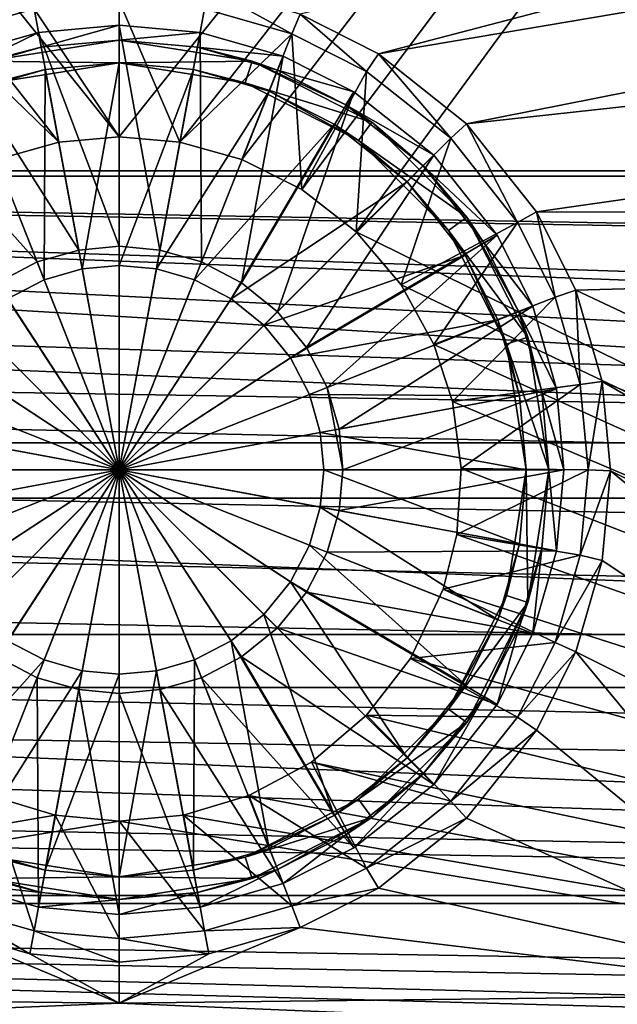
# Model space of a CAD drawing. Header units: metres. Extents: x -1004 to 0, y -808 to 0.
# Tile 30 of 160: x -515 to -436, y -741 to -610. Entities that reach past the tile are written whole.
import ezdxf

# ---------------------------------------------------------------- set-up
doc = ezdxf.new("R2010")
doc.units = ezdxf.units.M

msp = doc.modelspace()

# ---------------------------------------------------------------- linework, layer by layer
at = {"layer": 'None012310'}
for points in [[(-427.364502, -564.474976, 2169.999756), (-449.994415, -575.838135, 2169.999756), (-183.245575, -631.100647, 2169.999756)], [(-449.289581, -577.210388, 2167.143799), (-426.47702, -565.73114, 2167.143799), (-183.245575, -630.385498, 2167.143799)], [(-449.994415, -575.838135, 2169.999756), (-476.388245, -583.39563, 2169.999756), (-183.245575, -631.100647, 2169.999756)], [(-183.245575, -630.385498, 2167.143799), (-475.951294, -584.876221, 2167.143799), (-449.289581, -577.210388, 2167.143799)], [(-502.018646, -585.732666, 2169.999756), (-527.649048, -583.39563, 2169.999756), (-820.791748, -631.100647, 2169.999756)], [(-476.388245, -583.39563, 2169.999756), (-502.018646, -585.732666, 2169.999756), (-183.245575, -631.100647, 2169.999756)], [(-528.085999, -584.876221, 2167.143799), (-502.018646, -587.267883, 2167.143799), (-820.791748, -630.385498, 2167.143799)], [(-502.018646, -587.267883, 2167.143799), (-475.951294, -584.876221, 2167.143799), (-183.245575, -630.385498, 2167.143799)], [(-183.245575, -631.100647, 2169.999756), (-502.018646, -585.732666, 2169.999756), (-820.791748, -631.100647, 2169.999756)], [(-820.791748, -630.385498, 2167.143799), (-502.018646, -587.267883, 2167.143799), (-183.245575, -630.385498, 2167.143799)], [(-104.087563, -673.795837, 2141.555176), (-861.502258, -642.578125, 2160.918701), (-820.791748, -630.385498, 2167.143799)], [(-183.245575, -630.385498, 2167.143799), (-142.53511, -642.578247, 2160.918701), (-820.791748, -630.385498, 2167.143799)], [(-142.53511, -642.578247, 2160.918701), (-122.623138, -656.609924, 2152.863525), (-820.791748, -630.385498, 2167.143799)], [(-820.791748, -630.385498, 2167.143799), (-122.623138, -656.609924, 2152.863525), (-104.087563, -673.795837, 2141.555176)], [(-860.662842, -642.614746, 2164.17627), (-111.603981, -666.4646, 2150.060791), (-820.791748, -631.100647, 2169.999756)], [(-111.603981, -666.4646, 2150.060791), (-126.548965, -653.800537, 2157.918701), (-820.791748, -631.100647, 2169.999756)], [(-820.791748, -631.100647, 2169.999756), (-126.548965, -653.800537, 2157.918701), (-143.374496, -642.614746, 2164.17627)], [(-820.791748, -631.100647, 2169.999756), (-143.374496, -642.614746, 2164.17627), (-183.245575, -631.100647, 2169.999756)], [(-881.414185, -656.609863, 2152.863525), (-861.502258, -642.578125, 2160.918701), (-104.087563, -673.795837, 2141.555176)], [(-111.603981, -666.4646, 2150.060791), (-860.662842, -642.614746, 2164.17627), (-877.488342, -653.800537, 2157.918701)], [(-892.43335, -666.4646, 2150.060791), (-111.603981, -666.4646, 2150.060791), (-877.488342, -653.800537, 2157.918701)], [(-899.94989, -673.796082, 2141.555176), (-881.414185, -656.609863, 2152.863525), (-104.087563, -673.795837, 2141.555176)], [(-82.027756, -698.932068, 2125.520752), (-892.43335, -666.4646, 2150.060791), (-908.266174, -682.554504, 2138.760986)], [(-82.027756, -698.932068, 2125.520752), (-95.771164, -682.554504, 2138.760986), (-892.43335, -666.4646, 2150.060791)], [(-95.771164, -682.554504, 2138.760986), (-111.603981, -666.4646, 2150.060791), (-892.43335, -666.4646, 2150.060791)], [(-915.988464, -691.90033, 2127.664551), (-899.94989, -673.796082, 2141.555176), (-88.047546, -691.902039, 2127.663086)], [(-899.94989, -673.796082, 2141.555176), (-104.087563, -673.795837, 2141.555176), (-88.047546, -691.902039, 2127.663086)], [(-922.009583, -698.932068, 2125.520752), (-82.027756, -698.932068, 2125.520752), (-908.266174, -682.554504, 2138.760986)], [(-929.518494, -710.105225, 2111.226563), (-915.988464, -691.90033, 2127.664551), (-64.492477, -726.51062, 2093.737549)], [(-64.492477, -726.51062, 2093.737549), (-915.988464, -691.90033, 2127.664551), (-74.518837, -710.105225, 2111.226563)], [(-915.988464, -691.90033, 2127.664551), (-88.047546, -691.902039, 2127.663086), (-74.518837, -710.105225, 2111.226563)], [(-62.764423, -727.559082, 2097.011719), (-922.009583, -698.932068, 2125.520752), (-932.552673, -713.465515, 2112.023438)], [(-62.764423, -727.559082, 2097.011719), (-71.484612, -713.465515, 2112.023438), (-922.009583, -698.932068, 2125.520752)], [(-71.484612, -713.465515, 2112.023438), (-82.027756, -698.932068, 2125.520752), (-922.009583, -698.932068, 2125.520752)], [(-939.5448, -726.510559, 2093.737793), (-929.518494, -710.105225, 2111.226563), (-64.492477, -726.51062, 2093.737549)], [(-941.272888, -727.559082, 2097.011719), (-62.764423, -727.559082, 2097.011719), (-932.552673, -713.465515, 2112.023438)], [(-946.362122, -741.070984, 2075.415039), (-939.5448, -726.510559, 2093.737793), (-54.187531, -749.625977, 2063.023682)], [(-54.187531, -749.625977, 2063.023682), (-939.5448, -726.510559, 2093.737793), (-57.675217, -741.070984, 2075.415039)], [(-939.5448, -726.510559, 2093.737793), (-64.492477, -726.51062, 2093.737549), (-57.675217, -741.070984, 2075.415039)], [(-941.272888, -727.559082, 2097.011719), (-949.259888, -744.18219, 2076.154297), (-51.716675, -751.684326, 2065.279785)], [(-51.716675, -751.684326, 2065.279785), (-54.777439, -744.18219, 2076.154297), (-941.272888, -727.559082, 2097.011719)], [(-54.777439, -744.18219, 2076.154297), (-62.764423, -727.559082, 2097.011719), (-941.272888, -727.559082, 2097.011719)]]:
    msp.add_3dface(points, dxfattribs=at)
at = {"layer": 'None012322'}
for points in [[(-502.018829, -611.040344, 111.452499), (-512.755005, -612.025391, 111.452499), (-502.018829, -640.388123, 115.948647)], [(-512.391052, -613.991943, 108.797249), (-512.755005, -612.025391, 108.38913), (-502.018829, -611.040344, 108.38913)], [(-502.018829, -611.040344, 108.38913), (-512.755005, -612.025391, 108.38913), (-502.018829, -611.040344, 111.452499)], [(-502.018829, -611.040344, 111.452499), (-512.755005, -612.025391, 108.38913), (-512.755005, -612.025391, 111.452499)], [(-502.018829, -613.040283, 108.797249), (-512.391052, -613.991943, 108.797249), (-502.018829, -611.040344, 108.38913)], [(-491.282684, -612.025391, 111.452499), (-502.018829, -611.040344, 111.452499), (-496.62326, -640.883179, 115.948647)], [(-496.62326, -640.883179, 115.948647), (-502.018829, -611.040344, 111.452499), (-502.018829, -640.388123, 115.948647)], [(-502.018829, -613.040283, 108.797249), (-502.018829, -611.040344, 108.38913), (-491.282684, -612.025391, 108.38913)], [(-491.282684, -612.025391, 108.38913), (-502.018829, -611.040344, 108.38913), (-491.282684, -612.025391, 111.452499)], [(-491.282684, -612.025391, 111.452499), (-502.018829, -611.040344, 108.38913), (-502.018829, -611.040344, 111.452499)], [(-512.755005, -612.025391, 111.452499), (-523.735901, -615.182617, 111.452499), (-507.414429, -640.883179, 115.948647)], [(-522.999756, -617.042175, 108.797249), (-523.735901, -615.182617, 108.389137), (-512.755005, -612.025391, 108.38913)], [(-512.755005, -612.025391, 108.38913), (-523.735901, -615.182617, 111.452499), (-512.755005, -612.025391, 111.452499)], [(-512.755005, -612.025391, 108.38913), (-523.735901, -615.182617, 108.389137), (-523.735901, -615.182617, 111.452499)], [(-512.391052, -613.991943, 108.797249), (-522.999756, -617.042175, 108.797249), (-512.755005, -612.025391, 108.38913)], [(-502.018829, -640.388123, 115.948647), (-512.755005, -612.025391, 111.452499), (-507.414429, -640.883179, 115.948647)], [(-491.646606, -613.991943, 108.797249), (-502.018829, -613.040283, 108.797249), (-491.282684, -612.025391, 108.38913)], [(-491.104034, -642.470093, 115.948647), (-491.282684, -612.025391, 111.452499), (-496.62326, -640.883179, 115.948647)], [(-491.646606, -613.991943, 108.797249), (-491.282684, -612.025391, 108.38913), (-480.301758, -615.182617, 108.389137)], [(-480.301758, -615.182617, 111.452499), (-491.282684, -612.025391, 111.452499), (-491.104034, -642.470093, 115.948647)], [(-480.301758, -615.182617, 108.389137), (-491.282684, -612.025391, 108.38913), (-480.301758, -615.182617, 111.452499)], [(-480.301758, -615.182617, 111.452499), (-491.282684, -612.025391, 108.38913), (-491.282684, -612.025391, 111.452499)], [(-502.018829, -613.040283, 101.509148), (-519.632813, -615.830078, 101.509148), (-512.391052, -613.991943, 108.797249)], [(-502.018829, -613.040283, 101.509148), (-502.018829, -616.040283, 101.509148), (-519.632813, -615.830078, 101.509148)], [(-502.018829, -613.040283, 101.509148), (-512.391052, -613.991943, 108.797249), (-502.018829, -613.040283, 108.797249)], [(-484.404877, -615.830078, 101.509148), (-502.018829, -613.040283, 101.509148), (-491.646606, -613.991943, 108.797249)], [(-491.646606, -613.991943, 108.797249), (-502.018829, -613.040283, 101.509148), (-502.018829, -613.040283, 108.797249)], [(-502.018829, -613.040283, 101.509148), (-484.404877, -615.830078, 101.509148), (-502.018829, -616.040283, 101.509148)], [(-519.632813, -615.830078, 101.509148), (-522.999756, -617.042175, 108.797249), (-512.391052, -613.991943, 108.797249)], [(-481.037903, -617.042175, 108.797249), (-491.646606, -613.991943, 108.797249), (-480.301758, -615.182617, 108.389137)], [(-481.037903, -617.042175, 108.797249), (-484.404877, -615.830078, 101.509148), (-491.646606, -613.991943, 108.797249)], [(-523.735901, -615.182617, 111.452499), (-533.147095, -619.920166, 111.452499), (-512.933655, -642.470093, 115.948647)], [(-507.414429, -640.883179, 115.948647), (-523.735901, -615.182617, 111.452499), (-512.933655, -642.470093, 115.948647)], [(-502.018829, -616.040283, 101.509148), (-518.70575, -618.683228, 101.509148), (-519.632813, -615.830078, 101.509148)], [(-502.018829, -616.040283, 101.509148), (-511.845154, -616.941833, 109.382034), (-518.70575, -618.683228, 101.509148)], [(-511.845154, -616.941833, 109.382034), (-502.018829, -616.040283, 109.382034), (-506.953461, -643.374268, 113.182106)], [(-502.018829, -616.040283, 101.509148), (-502.018829, -616.040283, 109.382034), (-511.845154, -616.941833, 109.382034)], [(-502.018829, -616.040283, 109.382034), (-502.018829, -642.921509, 113.182106), (-506.953461, -643.374268, 113.182106)], [(-484.404877, -615.830078, 101.509148), (-485.331909, -618.683228, 101.509148), (-502.018829, -616.040283, 101.509148)], [(-502.018829, -616.040283, 109.382034), (-492.192505, -616.941833, 109.382034), (-502.018829, -642.921509, 113.182106)], [(-485.331909, -618.683228, 101.509148), (-492.192505, -616.941833, 109.382034), (-502.018829, -616.040283, 101.509148)], [(-492.192505, -616.941833, 109.382034), (-502.018829, -616.040283, 109.382034), (-502.018829, -616.040283, 101.509148)], [(-485.792908, -645.221558, 115.948647), (-480.301758, -615.182617, 111.452499), (-491.104034, -642.470093, 115.948647)], [(-470.890594, -619.920166, 111.452499), (-480.301758, -615.182617, 111.452499), (-485.792908, -645.221558, 115.948647)], [(-484.404877, -615.830078, 101.509148), (-468.515076, -623.926331, 101.509148), (-485.331909, -618.683228, 101.509148)], [(-468.515076, -623.926331, 101.509148), (-484.404877, -615.830078, 101.509148), (-471.944855, -621.61969, 108.797249)], [(-484.404877, -615.830078, 101.509148), (-481.037903, -617.042175, 108.797249), (-471.944855, -621.61969, 108.797249)], [(-481.037903, -617.042175, 108.797249), (-480.301758, -615.182617, 108.389137), (-470.890594, -619.920166, 108.389137)], [(-470.890594, -619.920166, 108.389137), (-480.301758, -615.182617, 108.389137), (-470.890594, -619.920166, 111.452499)], [(-470.890594, -619.920166, 111.452499), (-480.301758, -615.182617, 108.389137), (-480.301758, -615.182617, 111.452499)], [(-521.895508, -619.831543, 109.382034), (-511.845154, -616.941833, 109.382034), (-512.001099, -644.825562, 113.182106)], [(-511.845154, -616.941833, 109.382034), (-521.895508, -619.831543, 109.382034), (-518.70575, -618.683228, 101.509148)], [(-511.845154, -616.941833, 109.382034), (-506.953461, -643.374268, 113.182106), (-512.001099, -644.825562, 113.182106)], [(-492.192505, -616.941833, 109.382034), (-497.084229, -643.374268, 113.182106), (-502.018829, -642.921509, 113.182106)], [(-492.192505, -616.941833, 109.382034), (-482.142151, -619.831543, 109.382034), (-497.084229, -643.374268, 113.182106)], [(-482.142151, -619.831543, 109.382034), (-492.192505, -616.941833, 109.382034), (-485.331909, -618.683228, 101.509148)], [(-471.944855, -621.61969, 108.797249), (-481.037903, -617.042175, 108.797249), (-470.890594, -619.920166, 108.389137)], [(-470.278442, -626.353333, 101.509148), (-482.142151, -619.831543, 109.382034), (-485.331909, -618.683228, 101.509148)], [(-468.515076, -623.926331, 101.509148), (-470.278442, -626.353333, 101.509148), (-485.331909, -618.683228, 101.509148)], [(-512.933655, -642.470093, 115.948647), (-533.147095, -619.920166, 111.452499), (-518.244751, -645.221558, 115.948647)], [(-521.895508, -619.831543, 109.382034), (-512.001099, -644.825562, 113.182106), (-516.858521, -647.34198, 113.182106)], [(-482.142151, -619.831543, 109.382034), (-492.03656, -644.825562, 113.182106), (-497.084229, -643.374268, 113.182106)], [(-482.142151, -619.831543, 109.382034), (-473.526306, -624.169006, 109.382034), (-492.03656, -644.825562, 113.182106)], [(-481.051636, -649.073059, 115.948647), (-470.890594, -619.920166, 111.452499), (-485.792908, -645.221558, 115.948647)], [(-470.278442, -626.353333, 101.509148), (-473.526306, -624.169006, 109.382034), (-482.142151, -619.831543, 109.382034)], [(-460.299591, -628.320984, 111.452499), (-470.890594, -619.920166, 111.452499), (-481.051636, -649.073059, 115.948647)], [(-471.944855, -621.61969, 108.797249), (-470.890594, -619.920166, 108.389137), (-460.299591, -628.320984, 108.389137)], [(-460.299591, -628.320984, 108.389137), (-470.890594, -619.920166, 108.389137), (-460.299591, -628.320984, 111.452499)], [(-460.299591, -628.320984, 111.452499), (-470.890594, -619.920166, 108.389137), (-470.890594, -619.920166, 111.452499)], [(-461.713745, -629.735168, 108.797249), (-471.944855, -621.61969, 108.797249), (-460.299591, -628.320984, 108.389137)], [(-468.515076, -623.926331, 101.509148), (-471.944855, -621.61969, 108.797249), (-461.713745, -629.735168, 108.797249)], [(-473.526306, -624.169006, 109.382034), (-487.179199, -647.34198, 113.182106), (-492.03656, -644.825562, 113.182106)], [(-473.526306, -624.169006, 109.382034), (-463.835083, -631.856506, 109.382034), (-487.179199, -647.34198, 113.182106)], [(-463.835083, -631.856506, 109.382034), (-473.526306, -624.169006, 109.382034), (-470.278442, -626.353333, 101.509148)], [(-468.515076, -623.926331, 101.509148), (-455.904877, -636.536499, 101.509148), (-470.278442, -626.353333, 101.509148)], [(-455.904877, -636.536499, 101.509148), (-468.515076, -623.926331, 101.509148), (-461.713745, -629.735168, 108.797249)], [(-458.331909, -638.299866, 101.509148), (-463.835083, -631.856506, 109.382034), (-470.278442, -626.353333, 101.509148)], [(-455.904877, -636.536499, 101.509148), (-458.331909, -638.299866, 101.509148), (-470.278442, -626.353333, 101.509148)], [(-477.200134, -653.814331, 115.948647), (-460.299591, -628.320984, 111.452499), (-481.051636, -649.073059, 115.948647)], [(-451.898743, -638.912048, 111.452499), (-460.299591, -628.320984, 111.452499), (-477.200134, -653.814331, 115.948647)], [(-461.713745, -629.735168, 108.797249), (-460.299591, -628.320984, 108.389137), (-451.898743, -638.912048, 108.389137)], [(-451.898743, -638.912048, 111.452499), (-451.898743, -638.912048, 108.389137), (-460.299591, -628.320984, 108.389137)], [(-451.898743, -638.912048, 111.452499), (-460.299591, -628.320984, 108.389137), (-460.299591, -628.320984, 111.452499)], [(-453.598236, -639.966309, 108.797249), (-461.713745, -629.735168, 108.797249), (-451.898743, -638.912048, 108.389137)], [(-455.904877, -636.536499, 101.509148), (-461.713745, -629.735168, 108.797249), (-453.598236, -639.966309, 108.797249)], [(-463.835083, -631.856506, 109.382034), (-482.842987, -650.864441, 113.182106), (-487.179199, -647.34198, 113.182106)], [(-463.835083, -631.856506, 109.382034), (-456.147552, -641.547729, 109.382034), (-482.842987, -650.864441, 113.182106)], [(-456.147552, -641.547729, 109.382034), (-463.835083, -631.856506, 109.382034), (-458.331909, -638.299866, 101.509148)], [(-455.904877, -636.536499, 101.509148), (-447.808624, -652.426331, 101.509148), (-458.331909, -638.299866, 101.509148)], [(-447.808624, -652.426331, 101.509148), (-455.904877, -636.536499, 101.509148), (-449.020721, -649.059326, 108.797256)], [(-449.020721, -649.059326, 108.797256), (-455.904877, -636.536499, 101.509148), (-453.598236, -639.966309, 108.797249)], [(-450.661774, -653.353333, 101.509148), (-456.147552, -641.547729, 109.382034), (-458.331909, -638.299866, 101.509148)], [(-447.808624, -652.426331, 101.509148), (-450.661774, -653.353333, 101.509148), (-458.331909, -638.299866, 101.509148)], [(-474.448639, -659.125488, 115.948647), (-451.898743, -638.912048, 111.452499), (-477.200134, -653.814331, 115.948647)], [(-474.448639, -659.125488, 115.948647), (-447.161194, -648.323181, 111.452507), (-451.898743, -638.912048, 111.452499)], [(-453.598236, -639.966309, 108.797249), (-451.898743, -638.912048, 108.389137), (-447.161194, -648.323181, 108.389137)], [(-449.020721, -649.059326, 108.797256), (-453.598236, -639.966309, 108.797249), (-447.161194, -648.323181, 108.389137)], [(-447.161194, -648.323181, 111.452507), (-447.161194, -648.323181, 108.389137), (-451.898743, -638.912048, 111.452499)], [(-447.161194, -648.323181, 108.389137), (-451.898743, -638.912048, 108.389137), (-451.898743, -638.912048, 111.452499)], [(-507.414429, -640.883179, 115.948647), (-512.933655, -642.470093, 115.948647), (-502.018829, -670.040283, 117.452507)], [(-502.018829, -640.388123, 115.948647), (-507.414429, -640.883179, 115.948647), (-502.018829, -670.040283, 117.452507)], [(-496.62326, -640.883179, 115.948647), (-502.018829, -640.388123, 115.948647), (-502.018829, -670.040283, 117.452507)], [(-491.104034, -642.470093, 115.948647), (-496.62326, -640.883179, 115.948647), (-502.018829, -670.040283, 117.452507)], [(-512.933655, -642.470093, 115.948647), (-518.244751, -645.221558, 115.948647), (-502.018829, -670.040283, 117.452507)], [(-485.792908, -645.221558, 115.948647), (-491.104034, -642.470093, 115.948647), (-502.018829, -670.040283, 117.452507)], [(-456.147552, -641.547729, 109.382034), (-479.320557, -655.200623, 113.182106), (-482.842987, -650.864441, 113.182106)], [(-456.147552, -641.547729, 109.382034), (-451.810089, -650.163574, 109.382034), (-479.320557, -655.200623, 113.182106)], [(-451.810089, -650.163574, 109.382034), (-456.147552, -641.547729, 109.382034), (-450.661774, -653.353333, 101.509148)], [(-512.001099, -644.825562, 113.182106), (-506.953461, -643.374268, 113.182106), (-502.018829, -670.040283, 114.452507)], [(-506.953461, -643.374268, 113.182106), (-502.018829, -642.921509, 113.182106), (-502.018829, -670.040283, 114.452507)], [(-502.018829, -642.921509, 113.182106), (-497.084229, -643.374268, 113.182106), (-502.018829, -670.040283, 114.452507)], [(-497.084229, -643.374268, 113.182106), (-492.03656, -644.825562, 113.182106), (-502.018829, -670.040283, 114.452507)], [(-516.858521, -647.34198, 113.182106), (-512.001099, -644.825562, 113.182106), (-502.018829, -670.040283, 114.452507)], [(-492.03656, -644.825562, 113.182106), (-487.179199, -647.34198, 113.182106), (-502.018829, -670.040283, 114.452507)], [(-518.244751, -645.221558, 115.948647), (-522.986084, -649.073059, 115.948647), (-502.018829, -670.040283, 117.452507)], [(-481.051636, -649.073059, 115.948647), (-485.792908, -645.221558, 115.948647), (-502.018829, -670.040283, 117.452507)], [(-521.194702, -650.864441, 113.182106), (-516.858521, -647.34198, 113.182106), (-502.018829, -670.040283, 114.452507)], [(-487.179199, -647.34198, 113.182106), (-482.842987, -650.864441, 113.182106), (-502.018829, -670.040283, 114.452507)], [(-522.986084, -649.073059, 115.948647), (-526.837524, -653.814331, 115.948647), (-502.018829, -670.040283, 117.452507)], [(-477.200134, -653.814331, 115.948647), (-481.051636, -649.073059, 115.948647), (-502.018829, -670.040283, 117.452507)], [(-472.861755, -664.644653, 115.948647), (-447.161194, -648.323181, 111.452507), (-474.448639, -659.125488, 115.948647)], [(-444.003937, -659.304138, 111.452507), (-447.161194, -648.323181, 111.452507), (-472.861755, -664.644653, 115.948647)], [(-449.020721, -649.059326, 108.797256), (-447.161194, -648.323181, 108.389137), (-444.003937, -659.304138, 108.389137)], [(-445.97049, -659.66803, 108.797256), (-449.020721, -649.059326, 108.797256), (-444.003937, -659.304138, 108.389137)], [(-445.97049, -659.66803, 108.797256), (-447.808624, -652.426331, 101.509148), (-449.020721, -649.059326, 108.797256)], [(-444.003937, -659.304138, 108.389137), (-447.161194, -648.323181, 108.389137), (-444.003937, -659.304138, 111.452507)], [(-447.161194, -648.323181, 108.389137), (-447.161194, -648.323181, 111.452507), (-444.003937, -659.304138, 111.452507)], [(-451.810089, -650.163574, 109.382034), (-476.804138, -660.057983, 113.182106), (-479.320557, -655.200623, 113.182106)], [(-451.810089, -650.163574, 109.382034), (-448.92041, -660.213928, 109.382042), (-476.804138, -660.057983, 113.182106)], [(-448.92041, -660.213928, 109.382042), (-451.810089, -650.163574, 109.382034), (-450.661774, -653.353333, 101.509148)], [(-524.717102, -655.200623, 113.182106), (-521.194702, -650.864441, 113.182106), (-502.018829, -670.040283, 114.452507)], [(-482.842987, -650.864441, 113.182106), (-479.320557, -655.200623, 113.182106), (-502.018829, -670.040283, 114.452507)], [(-447.808624, -652.426331, 101.509148), (-445.018829, -670.040283, 101.509148), (-450.661774, -653.353333, 101.509148)], [(-445.018829, -670.040283, 101.509148), (-447.808624, -652.426331, 101.509148), (-445.97049, -659.66803, 108.797256)], [(-526.837524, -653.814331, 115.948647), (-529.58905, -659.125488, 115.948647), (-502.018829, -670.040283, 117.452507)], [(-474.448639, -659.125488, 115.948647), (-477.200134, -653.814331, 115.948647), (-502.018829, -670.040283, 117.452507)], [(-448.92041, -660.213928, 109.382042), (-450.661774, -653.353333, 101.509148), (-448.018829, -670.040283, 101.509148)], [(-445.018829, -670.040283, 101.509148), (-448.018829, -670.040283, 101.509148), (-450.661774, -653.353333, 101.509148)], [(-527.233521, -660.057983, 113.182106), (-524.717102, -655.200623, 113.182106), (-502.018829, -670.040283, 114.452507)], [(-479.320557, -655.200623, 113.182106), (-476.804138, -660.057983, 113.182106), (-502.018829, -670.040283, 114.452507)], [(-502.018829, -670.040283, 117.452507), (-529.58905, -659.125488, 115.948647), (-531.175903, -664.644653, 115.948647)], [(-474.448639, -659.125488, 115.948647), (-502.018829, -670.040283, 117.452507), (-472.36673, -670.040283, 115.948647)], [(-472.36673, -670.040283, 115.948647), (-472.861755, -664.644653, 115.948647), (-474.448639, -659.125488, 115.948647)], [(-444.003937, -659.304138, 111.452507), (-472.861755, -664.644653, 115.948647), (-472.36673, -670.040283, 115.948647)], [(-443.01889, -670.040283, 111.452507), (-444.003937, -659.304138, 111.452507), (-472.36673, -670.040283, 115.948647)], [(-445.97049, -659.66803, 108.797256), (-444.003937, -659.304138, 108.389137), (-443.01889, -670.040283, 108.389137)], [(-443.01889, -670.040283, 108.389137), (-444.003937, -659.304138, 108.389137), (-443.01889, -670.040283, 111.452507)], [(-444.003937, -659.304138, 108.389137), (-444.003937, -659.304138, 111.452507), (-443.01889, -670.040283, 111.452507)], [(-528.684875, -665.105652, 113.182106), (-527.233521, -660.057983, 113.182106), (-502.018829, -670.040283, 114.452507)], [(-476.804138, -660.057983, 113.182106), (-475.352814, -665.105652, 113.182106), (-502.018829, -670.040283, 114.452507)], [(-448.92041, -660.213928, 109.382042), (-475.352814, -665.105652, 113.182106), (-476.804138, -660.057983, 113.182106)], [(-448.92041, -660.213928, 109.382042), (-448.018829, -670.040283, 109.382042), (-475.352814, -665.105652, 113.182106)], [(-448.018829, -670.040283, 109.382042), (-448.92041, -660.213928, 109.382042), (-448.018829, -670.040283, 101.509148)], [(-445.018829, -670.040283, 108.797256), (-445.97049, -659.66803, 108.797256), (-443.01889, -670.040283, 108.389137)], [(-445.018829, -670.040283, 108.797256), (-445.018829, -670.040283, 101.509148), (-445.97049, -659.66803, 108.797256)], [(-531.175903, -664.644653, 115.948647), (-531.670959, -670.040283, 115.948647), (-502.018829, -670.040283, 117.452507)], [(-529.137573, -670.040283, 113.182106), (-528.684875, -665.105652, 113.182106), (-502.018829, -670.040283, 114.452507)], [(-475.352814, -665.105652, 113.182106), (-474.900085, -670.040283, 113.182106), (-502.018829, -670.040283, 114.452507)], [(-448.018829, -670.040283, 109.382042), (-474.900085, -670.040283, 113.182106), (-475.352814, -665.105652, 113.182106)], [(-529.58905, -680.955078, 115.948647), (-502.018829, -670.040283, 117.452507), (-531.670959, -670.040283, 115.948647)], [(-529.58905, -680.955078, 115.948647), (-526.837524, -686.266235, 115.948647), (-502.018829, -670.040283, 117.452507)], [(-528.684875, -674.974915, 113.182106), (-529.137573, -670.040283, 113.182106), (-502.018829, -670.040283, 114.452507)], [(-527.233521, -680.022522, 113.182106), (-528.684875, -674.974915, 113.182106), (-502.018829, -670.040283, 114.452507)], [(-524.717102, -684.879944, 113.182106), (-527.233521, -680.022522, 113.182106), (-502.018829, -670.040283, 114.452507)], [(-526.837524, -686.266235, 115.948647), (-522.986084, -691.007507, 115.948647), (-502.018829, -670.040283, 117.452507)], [(-521.194702, -689.216125, 113.182106), (-524.717102, -684.879944, 113.182106), (-502.018829, -670.040283, 114.452507)], [(-522.986084, -691.007507, 115.948647), (-518.244751, -694.858948, 115.948647), (-502.018829, -670.040283, 117.452507)], [(-516.858521, -692.738586, 113.182106), (-521.194702, -689.216125, 113.182106), (-502.018829, -670.040283, 114.452507)], [(-518.244751, -694.858948, 115.948647), (-512.933655, -697.610474, 115.948647), (-502.018829, -670.040283, 117.452507)], [(-512.001099, -695.255005, 113.182106), (-516.858521, -692.738586, 113.182106), (-502.018829, -670.040283, 114.452507)], [(-512.933655, -697.610474, 115.948647), (-507.414429, -699.197388, 115.948647), (-502.018829, -670.040283, 117.452507)], [(-506.953461, -696.706299, 113.182106), (-512.001099, -695.255005, 113.182106), (-502.018829, -670.040283, 114.452507)], [(-507.414429, -699.197388, 115.948647), (-502.018829, -699.692383, 115.948647), (-502.018829, -670.040283, 117.452507)], [(-502.018829, -697.159058, 113.182106), (-506.953461, -696.706299, 113.182106), (-502.018829, -670.040283, 114.452507)], [(-502.018829, -699.692383, 115.948647), (-496.62326, -699.197388, 115.948647), (-502.018829, -670.040283, 117.452507)], [(-496.62326, -699.197388, 115.948647), (-491.104034, -697.610474, 115.948647), (-502.018829, -670.040283, 117.452507)], [(-491.104034, -697.610474, 115.948647), (-485.792908, -694.858948, 115.948647), (-502.018829, -670.040283, 117.452507)], [(-485.792908, -694.858948, 115.948647), (-481.051636, -691.007507, 115.948647), (-502.018829, -670.040283, 117.452507)], [(-481.051636, -691.007507, 115.948647), (-477.200134, -686.266235, 115.948647), (-502.018829, -670.040283, 117.452507)], [(-477.200134, -686.266235, 115.948647), (-474.448639, -680.955078, 115.948647), (-502.018829, -670.040283, 117.452507)], [(-472.36673, -670.040283, 115.948647), (-502.018829, -670.040283, 117.452507), (-472.861755, -675.435852, 115.948647)], [(-502.018829, -670.040283, 117.452507), (-474.448639, -680.955078, 115.948647), (-472.861755, -675.435852, 115.948647)], [(-474.900085, -670.040283, 113.182106), (-475.352814, -674.974915, 113.182106), (-502.018829, -670.040283, 114.452507)], [(-475.352814, -674.974915, 113.182106), (-476.804138, -680.022522, 113.182106), (-502.018829, -670.040283, 114.452507)], [(-476.804138, -680.022522, 113.182106), (-479.320557, -684.879944, 113.182106), (-502.018829, -670.040283, 114.452507)], [(-479.320557, -684.879944, 113.182106), (-482.842987, -689.216125, 113.182106), (-502.018829, -670.040283, 114.452507)], [(-482.842987, -689.216125, 113.182106), (-487.179199, -692.738586, 113.182106), (-502.018829, -670.040283, 114.452507)], [(-487.179199, -692.738586, 113.182106), (-492.03656, -695.255005, 113.182106), (-502.018829, -670.040283, 114.452507)], [(-492.03656, -695.255005, 113.182106), (-497.084229, -696.706299, 113.182106), (-502.018829, -670.040283, 114.452507)], [(-497.084229, -696.706299, 113.182106), (-502.018829, -697.159058, 113.182106), (-502.018829, -670.040283, 114.452507)], [(-448.92041, -679.866577, 109.382042), (-475.352814, -674.974915, 113.182106), (-474.900085, -670.040283, 113.182106)], [(-448.018829, -670.040283, 109.382042), (-448.92041, -679.866577, 109.382042), (-474.900085, -670.040283, 113.182106)], [(-444.003937, -680.776428, 111.452507), (-443.01889, -670.040283, 111.452507), (-472.861755, -675.435852, 115.948647)], [(-472.861755, -675.435852, 115.948647), (-443.01889, -670.040283, 111.452507), (-472.36673, -670.040283, 115.948647)], [(-448.018829, -670.040283, 101.509148), (-450.661774, -686.727173, 101.509148), (-448.92041, -679.866577, 109.382042)], [(-447.808624, -687.654236, 101.509148), (-450.661774, -686.727173, 101.509148), (-448.018829, -670.040283, 101.509148)], [(-448.018829, -670.040283, 109.382042), (-448.018829, -670.040283, 101.509148), (-448.92041, -679.866577, 109.382042)], [(-445.018829, -670.040283, 101.509148), (-447.808624, -687.654236, 101.509148), (-448.018829, -670.040283, 101.509148)], [(-445.97049, -680.412476, 108.797256), (-447.808624, -687.654236, 101.509148), (-445.018829, -670.040283, 101.509148)], [(-444.003937, -680.776428, 108.389137), (-445.97049, -680.412476, 108.797256), (-445.018829, -670.040283, 108.797256)], [(-445.018829, -670.040283, 108.797256), (-445.97049, -680.412476, 108.797256), (-445.018829, -670.040283, 101.509148)], [(-443.01889, -670.040283, 108.389137), (-444.003937, -680.776428, 108.389137), (-445.018829, -670.040283, 108.797256)], [(-443.01889, -670.040283, 111.452507), (-444.003937, -680.776428, 111.452507), (-443.01889, -670.040283, 108.389137)], [(-444.003937, -680.776428, 111.452507), (-444.003937, -680.776428, 108.389137), (-443.01889, -670.040283, 108.389137)], [(-451.810089, -689.916931, 109.382042), (-476.804138, -680.022522, 113.182106), (-475.352814, -674.974915, 113.182106)], [(-448.92041, -679.866577, 109.382042), (-451.810089, -689.916931, 109.382042), (-475.352814, -674.974915, 113.182106)], [(-474.448639, -680.955078, 115.948647), (-444.003937, -680.776428, 111.452507), (-472.861755, -675.435852, 115.948647)], [(-456.147552, -698.532776, 109.382042), (-479.320557, -684.879944, 113.182106), (-476.804138, -680.022522, 113.182106)], [(-451.810089, -689.916931, 109.382042), (-456.147552, -698.532776, 109.382042), (-476.804138, -680.022522, 113.182106)], [(-448.92041, -679.866577, 109.382042), (-450.661774, -686.727173, 101.509148), (-451.810089, -689.916931, 109.382042)], [(-447.161194, -691.757385, 108.389137), (-449.020721, -691.02124, 108.797256), (-445.97049, -680.412476, 108.797256)], [(-445.97049, -680.412476, 108.797256), (-449.020721, -691.02124, 108.797256), (-447.808624, -687.654236, 101.509148)], [(-444.003937, -680.776428, 108.389137), (-447.161194, -691.757385, 108.389137), (-445.97049, -680.412476, 108.797256)], [(-477.200134, -686.266235, 115.948647), (-447.161194, -691.757385, 111.452507), (-474.448639, -680.955078, 115.948647)], [(-447.161194, -691.757385, 111.452507), (-444.003937, -680.776428, 111.452507), (-474.448639, -680.955078, 115.948647)], [(-444.003937, -680.776428, 111.452507), (-447.161194, -691.757385, 111.452507), (-444.003937, -680.776428, 108.389137)], [(-447.161194, -691.757385, 111.452507), (-447.161194, -691.757385, 108.389137), (-444.003937, -680.776428, 108.389137)], [(-463.835083, -708.22406, 109.382042), (-482.842987, -689.216125, 113.182106), (-479.320557, -684.879944, 113.182106)], [(-456.147552, -698.532776, 109.382042), (-463.835083, -708.22406, 109.382042), (-479.320557, -684.879944, 113.182106)], [(-481.051636, -691.007507, 115.948647), (-451.898743, -701.168518, 111.452507), (-477.200134, -686.266235, 115.948647)], [(-451.898743, -701.168518, 111.452507), (-447.161194, -691.757385, 111.452507), (-477.200134, -686.266235, 115.948647)], [(-450.661774, -686.727173, 101.509148), (-458.331909, -701.780701, 101.509148), (-451.810089, -689.916931, 109.382042)], [(-450.661774, -686.727173, 101.509148), (-447.808624, -687.654236, 101.509148), (-458.331909, -701.780701, 101.509148)], [(-447.808624, -687.654236, 101.509148), (-455.904877, -703.544006, 101.509148), (-458.331909, -701.780701, 101.509148)], [(-447.808624, -687.654236, 101.509148), (-453.598236, -700.114258, 108.797256), (-455.904877, -703.544006, 101.509148)], [(-449.020721, -691.02124, 108.797256), (-453.598236, -700.114258, 108.797256), (-447.808624, -687.654236, 101.509148)], [(-473.526306, -715.91156, 109.382042), (-487.179199, -692.738586, 113.182106), (-482.842987, -689.216125, 113.182106)], [(-463.835083, -708.22406, 109.382042), (-473.526306, -715.91156, 109.382042), (-482.842987, -689.216125, 113.182106)], [(-451.810089, -689.916931, 109.382042), (-458.331909, -701.780701, 101.509148), (-456.147552, -698.532776, 109.382042)], [(-485.792908, -694.858948, 115.948647), (-460.299591, -711.759521, 111.452507), (-481.051636, -691.007507, 115.948647)], [(-460.299591, -711.759521, 111.452507), (-451.898743, -701.168518, 111.452507), (-481.051636, -691.007507, 115.948647)], [(-451.898743, -701.168518, 108.389137), (-453.598236, -700.114258, 108.797256), (-449.020721, -691.02124, 108.797256)], [(-447.161194, -691.757385, 108.389137), (-451.898743, -701.168518, 108.389137), (-449.020721, -691.02124, 108.797256)], [(-447.161194, -691.757385, 108.389137), (-447.161194, -691.757385, 111.452507), (-451.898743, -701.168518, 108.389137)], [(-447.161194, -691.757385, 111.452507), (-451.898743, -701.168518, 111.452507), (-451.898743, -701.168518, 108.389137)], [(-530.511353, -715.91156, 109.382042), (-516.858521, -692.738586, 113.182106), (-512.001099, -695.255005, 113.182106)], [(-482.142151, -720.249023, 109.382042), (-492.03656, -695.255005, 113.182106), (-487.179199, -692.738586, 113.182106)], [(-473.526306, -715.91156, 109.382042), (-482.142151, -720.249023, 109.382042), (-487.179199, -692.738586, 113.182106)], [(-521.895508, -720.249023, 109.382042), (-530.511353, -715.91156, 109.382042), (-512.001099, -695.255005, 113.182106)], [(-518.244751, -694.858948, 115.948647), (-523.735901, -724.897949, 111.452507), (-512.933655, -697.610474, 115.948647)], [(-521.895508, -720.249023, 109.382042), (-512.001099, -695.255005, 113.182106), (-506.953461, -696.706299, 113.182106)], [(-492.192505, -723.138733, 109.382042), (-497.084229, -696.706299, 113.182106), (-492.03656, -695.255005, 113.182106)], [(-482.142151, -720.249023, 109.382042), (-492.192505, -723.138733, 109.382042), (-492.03656, -695.255005, 113.182106)], [(-491.104034, -697.610474, 115.948647), (-470.890594, -720.1604, 111.452507), (-485.792908, -694.858948, 115.948647)], [(-470.890594, -720.1604, 111.452507), (-460.299591, -711.759521, 111.452507), (-485.792908, -694.858948, 115.948647)], [(-511.845154, -723.138733, 109.382042), (-521.895508, -720.249023, 109.382042), (-506.953461, -696.706299, 113.182106)], [(-511.845154, -723.138733, 109.382042), (-506.953461, -696.706299, 113.182106), (-502.018829, -697.159058, 113.182106)], [(-502.018829, -724.040283, 109.382042), (-511.845154, -723.138733, 109.382042), (-502.018829, -697.159058, 113.182106)], [(-492.192505, -723.138733, 109.382042), (-502.018829, -724.040283, 109.382042), (-497.084229, -696.706299, 113.182106)], [(-502.018829, -724.040283, 109.382042), (-502.018829, -697.159058, 113.182106), (-497.084229, -696.706299, 113.182106)], [(-523.735901, -724.897949, 111.452507), (-512.755005, -728.055176, 111.452507), (-512.933655, -697.610474, 115.948647)], [(-512.933655, -697.610474, 115.948647), (-512.755005, -728.055176, 111.452507), (-507.414429, -699.197388, 115.948647)], [(-496.62326, -699.197388, 115.948647), (-480.301758, -724.897949, 111.452507), (-491.104034, -697.610474, 115.948647)], [(-480.301758, -724.897949, 111.452507), (-470.890594, -720.1604, 111.452507), (-491.104034, -697.610474, 115.948647)], [(-458.331909, -701.780701, 101.509148), (-463.835083, -708.22406, 109.382042), (-456.147552, -698.532776, 109.382042)], [(-512.755005, -728.055176, 111.452507), (-502.018829, -729.040222, 111.452507), (-507.414429, -699.197388, 115.948647)], [(-507.414429, -699.197388, 115.948647), (-502.018829, -729.040222, 111.452507), (-502.018829, -699.692383, 115.948647)], [(-502.018829, -699.692383, 115.948647), (-491.282684, -728.055176, 111.452507), (-496.62326, -699.197388, 115.948647)], [(-502.018829, -729.040222, 111.452507), (-491.282684, -728.055176, 111.452507), (-502.018829, -699.692383, 115.948647)], [(-491.282684, -728.055176, 111.452507), (-480.301758, -724.897949, 111.452507), (-496.62326, -699.197388, 115.948647)], [(-460.299591, -711.759521, 108.389137), (-461.713745, -710.345337, 108.797256), (-453.598236, -700.114258, 108.797256)], [(-453.598236, -700.114258, 108.797256), (-461.713745, -710.345337, 108.797256), (-455.904877, -703.544006, 101.509148)], [(-451.898743, -701.168518, 108.389137), (-460.299591, -711.759521, 108.389137), (-453.598236, -700.114258, 108.797256)], [(-451.898743, -701.168518, 108.389137), (-451.898743, -701.168518, 111.452507), (-460.299591, -711.759521, 111.452507)], [(-451.898743, -701.168518, 108.389137), (-460.299591, -711.759521, 111.452507), (-460.299591, -711.759521, 108.389137)], [(-458.331909, -701.780701, 101.509148), (-470.278442, -713.727173, 101.509148), (-463.835083, -708.22406, 109.382042)], [(-458.331909, -701.780701, 101.509148), (-455.904877, -703.544006, 101.509148), (-470.278442, -713.727173, 101.509148)], [(-455.904877, -703.544006, 101.509148), (-468.515076, -716.154236, 101.509148), (-470.278442, -713.727173, 101.509148)], [(-455.904877, -703.544006, 101.509148), (-461.713745, -710.345337, 108.797256), (-468.515076, -716.154236, 101.509148)], [(-470.278442, -713.727173, 101.509148), (-473.526306, -715.91156, 109.382042), (-463.835083, -708.22406, 109.382042)], [(-470.890594, -720.1604, 108.389137), (-471.944855, -718.460876, 108.797256), (-461.713745, -710.345337, 108.797256)], [(-461.713745, -710.345337, 108.797256), (-471.944855, -718.460876, 108.797256), (-468.515076, -716.154236, 101.509148)], [(-460.299591, -711.759521, 108.389137), (-470.890594, -720.1604, 108.389137), (-461.713745, -710.345337, 108.797256)], [(-460.299591, -711.759521, 111.452507), (-470.890594, -720.1604, 111.452507), (-460.299591, -711.759521, 108.389137)], [(-460.299591, -711.759521, 108.389137), (-470.890594, -720.1604, 111.452507), (-470.890594, -720.1604, 108.389137)], [(-470.278442, -713.727173, 101.509148), (-485.331909, -721.397339, 101.509148), (-473.526306, -715.91156, 109.382042)], [(-470.278442, -713.727173, 101.509148), (-468.515076, -716.154236, 101.509148), (-485.331909, -721.397339, 101.509148)], [(-485.331909, -721.397339, 101.509148), (-482.142151, -720.249023, 109.382042), (-473.526306, -715.91156, 109.382042)], [(-468.515076, -716.154236, 101.509148), (-484.404877, -724.250488, 101.509148), (-485.331909, -721.397339, 101.509148)], [(-468.515076, -716.154236, 101.509148), (-481.037903, -723.038391, 108.797256), (-484.404877, -724.250488, 101.509148)], [(-468.515076, -716.154236, 101.509148), (-471.944855, -718.460876, 108.797256), (-481.037903, -723.038391, 108.797256)], [(-480.301758, -724.897949, 108.389137), (-481.037903, -723.038391, 108.797256), (-471.944855, -718.460876, 108.797256)], [(-470.890594, -720.1604, 108.389137), (-480.301758, -724.897949, 108.389137), (-471.944855, -718.460876, 108.797256)], [(-518.70575, -721.397339, 101.509148), (-521.895508, -720.249023, 109.382042), (-511.845154, -723.138733, 109.382042)], [(-482.142151, -720.249023, 109.382042), (-485.331909, -721.397339, 101.509148), (-492.192505, -723.138733, 109.382042)], [(-470.890594, -720.1604, 111.452507), (-480.301758, -724.897949, 111.452507), (-470.890594, -720.1604, 108.389137)], [(-470.890594, -720.1604, 108.389137), (-480.301758, -724.897949, 111.452507), (-480.301758, -724.897949, 108.389137)], [(-502.018829, -724.040283, 101.509148), (-519.632813, -724.250488, 101.509148), (-518.70575, -721.397339, 101.509148)], [(-502.018829, -724.040283, 101.509148), (-518.70575, -721.397339, 101.509148), (-511.845154, -723.138733, 109.382042)], [(-485.331909, -721.397339, 101.509148), (-502.018829, -724.040283, 101.509148), (-492.192505, -723.138733, 109.382042)], [(-485.331909, -721.397339, 101.509148), (-484.404877, -724.250488, 101.509148), (-502.018829, -724.040283, 101.509148)], [(-523.735901, -724.897949, 108.389137), (-522.999756, -723.038391, 108.797256), (-512.391052, -726.088623, 108.797256)], [(-512.391052, -726.088623, 108.797256), (-522.999756, -723.038391, 108.797256), (-519.632813, -724.250488, 101.509148)], [(-502.018829, -724.040283, 101.509148), (-511.845154, -723.138733, 109.382042), (-502.018829, -724.040283, 109.382042)], [(-492.192505, -723.138733, 109.382042), (-502.018829, -724.040283, 101.509148), (-502.018829, -724.040283, 109.382042)], [(-491.282684, -728.055176, 108.389137), (-491.646606, -726.088623, 108.797256), (-481.037903, -723.038391, 108.797256)], [(-481.037903, -723.038391, 108.797256), (-491.646606, -726.088623, 108.797256), (-484.404877, -724.250488, 101.509148)], [(-480.301758, -724.897949, 108.389137), (-491.282684, -728.055176, 108.389137), (-481.037903, -723.038391, 108.797256)], [(-502.018829, -724.040283, 101.509148), (-502.018829, -727.040283, 101.509148), (-519.632813, -724.250488, 101.509148)], [(-502.018829, -727.040283, 101.509148), (-512.391052, -726.088623, 108.797256), (-519.632813, -724.250488, 101.509148)], [(-484.404877, -724.250488, 101.509148), (-502.018829, -727.040283, 101.509148), (-502.018829, -724.040283, 101.509148)], [(-484.404877, -724.250488, 101.509148), (-491.646606, -726.088623, 108.797256), (-502.018829, -727.040283, 101.509148)], [(-512.755005, -728.055176, 108.389137), (-523.735901, -724.897949, 108.389137), (-512.391052, -726.088623, 108.797256)], [(-512.755005, -728.055176, 111.452507), (-523.735901, -724.897949, 108.389137), (-512.755005, -728.055176, 108.389137)], [(-512.755005, -728.055176, 111.452507), (-523.735901, -724.897949, 111.452507), (-523.735901, -724.897949, 108.389137)], [(-512.755005, -728.055176, 108.389137), (-512.391052, -726.088623, 108.797256), (-502.018829, -727.040283, 108.797256)], [(-502.018829, -727.040283, 101.509148), (-502.018829, -727.040283, 108.797256), (-512.391052, -726.088623, 108.797256)], [(-491.282684, -728.055176, 108.389137), (-502.018829, -729.040222, 108.389137), (-491.646606, -726.088623, 108.797256)], [(-502.018829, -729.040222, 108.389137), (-502.018829, -727.040283, 108.797256), (-491.646606, -726.088623, 108.797256)], [(-491.646606, -726.088623, 108.797256), (-502.018829, -727.040283, 108.797256), (-502.018829, -727.040283, 101.509148)], [(-480.301758, -724.897949, 111.452507), (-491.282684, -728.055176, 111.452507), (-480.301758, -724.897949, 108.389137)], [(-480.301758, -724.897949, 108.389137), (-491.282684, -728.055176, 111.452507), (-491.282684, -728.055176, 108.389137)], [(-502.018829, -729.040222, 108.389137), (-512.755005, -728.055176, 108.389137), (-502.018829, -727.040283, 108.797256)], [(-502.018829, -729.040222, 111.452507), (-512.755005, -728.055176, 111.452507), (-502.018829, -729.040222, 108.389137)], [(-502.018829, -729.040222, 108.389137), (-512.755005, -728.055176, 111.452507), (-512.755005, -728.055176, 108.389137)], [(-491.282684, -728.055176, 111.452507), (-502.018829, -729.040222, 111.452507), (-491.282684, -728.055176, 108.389137)], [(-491.282684, -728.055176, 108.389137), (-502.018829, -729.040222, 111.452507), (-502.018829, -729.040222, 108.389137)]]:
    msp.add_3dface(points, dxfattribs=at)
at = {"layer": 'None012349'}
for points in [[(-10, -10, 90), (-502.018646, -625.846375, 90), (-994.037292, -10, 90)], [(-502.018646, -625.846375, 90), (-510.034576, -626.560547, 90), (-994.037292, -10, 90)], [(-994.037292, -10, 90), (-510.034576, -626.560547, 90), (-518.256042, -628.853394, 90)], [(-494.003571, -626.560364, 90), (-502.018646, -625.846375, 90), (-10, -10, 90)], [(-485.779327, -628.854126, 90), (-494.003571, -626.560364, 90), (-10, -10, 90)], [(-477.800262, -632.855408, 90), (-485.779327, -628.854126, 90), (-10, -10, 90)], [(-10, -10, 90), (-470.61264, -638.481506, 90), (-477.800262, -632.855408, 90)], [(-217.024689, -763.271118, 90), (-470.61264, -638.481506, 90), (-10, -10, 90)], [(-467.644836, -614.846802, 109.290871), (-65.250557, -509.738708, 111.125542), (-478.035339, -609.617432, 109.382149)], [(-66.968597, -547.130066, 110.47287), (-65.250557, -509.738708, 111.125542), (-467.644836, -614.846802, 109.290871)], [(-455.945892, -624.124634, 109.128922), (-66.968597, -547.130066, 110.47287), (-467.644836, -614.846802, 109.290871)], [(-68.964417, -581.773499, 109.868164), (-66.968597, -547.130066, 110.47287), (-455.945892, -624.124634, 109.128922)], [(-446.666656, -635.821777, 108.924751), (-68.964417, -581.773499, 109.868164), (-455.945892, -624.124634, 109.128922)], [(-72.884094, -636.042603, 108.920898), (-68.964417, -581.773499, 109.868164), (-446.666656, -635.821777, 108.924751)], [(-490.16217, -606.131226, 109.443001), (-490.712372, -608.890686, 100.792519), (-479.135468, -612.216553, 100.734467)], [(-478.035339, -609.617432, 109.382149), (-490.16217, -606.131226, 109.443001), (-479.135468, -612.216553, 100.734467)], [(-513.324951, -608.890686, 100.792519), (-502.018646, -625.846375, 90), (-502.018646, -607.854553, 100.8106)], [(-494.003571, -626.560364, 90), (-490.712372, -608.890686, 100.792519), (-502.018646, -607.854553, 100.8106)], [(-502.018646, -607.854553, 100.8106), (-502.018646, -625.846375, 90), (-494.003571, -626.560364, 90)], [(-524.901855, -612.216553, 100.734467), (-513.324951, -608.890686, 100.792519), (-526.001953, -609.617432, 109.382149)], [(-524.901855, -612.216553, 100.734467), (-510.034576, -626.560547, 90), (-513.324951, -608.890686, 100.792519)], [(-510.034576, -626.560547, 90), (-502.018646, -625.846375, 90), (-513.324951, -608.890686, 100.792519)], [(-479.135468, -612.216553, 100.734467), (-490.712372, -608.890686, 100.792519), (-494.003571, -626.560364, 90)], [(-478.035339, -609.617432, 109.382149), (-479.135468, -612.216553, 100.734467), (-469.2117, -617.209473, 100.647316)], [(-467.644836, -614.846802, 109.290871), (-478.035339, -609.617432, 109.382149), (-469.2117, -617.209473, 100.647316)], [(-524.901855, -612.216553, 100.734467), (-518.256042, -628.853394, 90), (-510.034576, -626.560547, 90)], [(-485.779327, -628.854126, 90), (-479.135468, -612.216553, 100.734467), (-494.003571, -626.560364, 90)], [(-479.135468, -612.216553, 100.734467), (-485.779327, -628.854126, 90), (-477.800262, -632.855408, 90)], [(-469.2117, -617.209473, 100.647316), (-479.135468, -612.216553, 100.734467), (-477.800262, -632.855408, 90)], [(-467.644836, -614.846802, 109.290871), (-469.2117, -617.209473, 100.647316), (-458.046448, -626.061951, 100.49279)], [(-455.945892, -624.124634, 109.128922), (-467.644836, -614.846802, 109.290871), (-458.046448, -626.061951, 100.49279)], [(-469.2117, -617.209473, 100.647316), (-477.800262, -632.855408, 90), (-470.61264, -638.481506, 90)], [(-458.046448, -626.061951, 100.49279), (-469.2117, -617.209473, 100.647316), (-470.61264, -638.481506, 90)], [(-455.945892, -624.124634, 109.128922), (-458.046448, -626.061951, 100.49279), (-449.186218, -637.227966, 100.29789)], [(-446.666656, -635.821777, 108.924751), (-455.945892, -624.124634, 109.128922), (-449.186218, -637.227966, 100.29789)], [(-458.046448, -626.061951, 100.49279), (-470.61264, -638.481506, 90), (-464.635803, -645.519958, 90)], [(-449.186218, -637.227966, 100.29789), (-458.046448, -626.061951, 100.49279), (-464.635803, -645.519958, 90)], [(-446.666656, -635.821777, 108.924751), (-449.186218, -637.227966, 100.29789), (-444.19281, -647.143677, 100.124809)], [(-441.436462, -646.210693, 108.743408), (-72.884094, -636.042603, 108.920898), (-446.666656, -635.821777, 108.924751)], [(-441.436462, -646.210693, 108.743408), (-446.666656, -635.821777, 108.924751), (-444.19281, -647.143677, 100.124809)], [(-441.436462, -646.210693, 108.743408), (-255.833923, -733.557312, 107.218773), (-72.884094, -636.042603, 108.920898)], [(-449.186218, -637.227966, 100.29789), (-464.635803, -645.519958, 90), (-460.300934, -653.400208, 90)], [(-444.19281, -647.143677, 100.124809), (-449.186218, -637.227966, 100.29789), (-460.300934, -653.400208, 90)], [(-464.635803, -645.519958, 90), (-470.61264, -638.481506, 90), (-217.024689, -763.271118, 90)], [(-217.024689, -763.271118, 90), (-460.300934, -653.400208, 90), (-464.635803, -645.519958, 90)], [(-441.436462, -646.210693, 108.743408), (-444.19281, -647.143677, 100.124809), (-440.863068, -658.717896, 99.922783)], [(-255.833923, -733.557312, 107.218773), (-441.436462, -646.210693, 108.743408), (-437.949738, -658.335693, 108.531769)], [(-437.949738, -658.335693, 108.531769), (-441.436462, -646.210693, 108.743408), (-440.863068, -658.717896, 99.922783)], [(-444.19281, -647.143677, 100.124809), (-460.300934, -653.400208, 90), (-457.822479, -660.988586, 90)], [(-440.863068, -658.717896, 99.922783), (-444.19281, -647.143677, 100.124809), (-457.822479, -660.988586, 90)], [(-457.822479, -660.988586, 90), (-460.300934, -653.400208, 90), (-217.024689, -763.271118, 90)], [(-440.863068, -658.717896, 99.922783), (-457.822479, -660.988586, 90), (-456.670807, -669.859314, 90)], [(-439.823486, -670.037109, 99.725204), (-440.863068, -658.717896, 99.922783), (-456.670807, -669.859314, 90)], [(-437.949738, -658.335693, 108.531769), (-440.863068, -658.717896, 99.922783), (-439.823486, -670.037109, 99.725204)], [(-436.861908, -670.190369, 108.324844), (-437.949738, -658.335693, 108.531769), (-439.823486, -670.037109, 99.725204)], [(-303.306396, -736.092224, 107.174522), (-437.949738, -658.335693, 108.531769), (-436.861908, -670.190369, 108.324844)], [(-303.306396, -736.092224, 107.174522), (-255.833923, -733.557312, 107.218773), (-437.949738, -658.335693, 108.531769)], [(-456.670807, -669.859314, 90), (-457.822479, -660.988586, 90), (-217.024689, -763.271118, 90)], [(-439.823486, -670.037109, 99.725204), (-456.670807, -669.859314, 90), (-457.254608, -678.631104, 90)], [(-217.024689, -763.271118, 90), (-457.254608, -678.631104, 90), (-456.670807, -669.859314, 90)], [(-440.86087, -681.350769, 99.527725), (-439.823486, -670.037109, 99.725204), (-457.254608, -678.631104, 90)], [(-436.861908, -670.190369, 108.324844), (-439.823486, -670.037109, 99.725204), (-440.86087, -681.350769, 99.527725)], [(-437.949738, -682.045044, 108.11792), (-436.861908, -670.190369, 108.324844), (-440.86087, -681.350769, 99.527725)], [(-436.861908, -670.190369, 108.324844), (-437.949738, -682.045044, 108.11792), (-353.620148, -738.180542, 107.138069)], [(-353.620148, -738.180542, 107.138069), (-303.306396, -736.092224, 107.174522), (-436.861908, -670.190369, 108.324844)], [(-440.86087, -681.350769, 99.527725), (-457.254608, -678.631104, 90), (-459.069885, -685.87146, 90)], [(-459.069885, -685.87146, 90), (-457.254608, -678.631104, 90), (-217.024689, -763.271118, 90)], [(-444.188354, -692.925598, 99.325684), (-440.86087, -681.350769, 99.527725), (-459.069885, -685.87146, 90)], [(-437.949738, -682.045044, 108.11792), (-440.86087, -681.350769, 99.527725), (-444.188354, -692.925598, 99.325684)], [(-441.436462, -694.170044, 107.906281), (-437.949738, -682.045044, 108.11792), (-444.188354, -692.925598, 99.325684)], [(-437.949738, -682.045044, 108.11792), (-441.436462, -694.170044, 107.906281), (-353.620148, -738.180542, 107.138069)], [(-444.188354, -692.925598, 99.325684), (-459.069885, -685.87146, 90), (-463.392822, -695.056335, 90)], [(-463.392822, -695.056335, 90), (-459.069885, -685.87146, 90), (-217.024689, -763.271118, 90)], [(-449.181946, -702.845642, 99.152527), (-444.188354, -692.925598, 99.325684), (-463.392822, -695.056335, 90)], [(-441.436462, -694.170044, 107.906281), (-444.188354, -692.925598, 99.325684), (-449.181946, -702.845642, 99.152527)], [(-446.666656, -704.55896, 107.724937), (-441.436462, -694.170044, 107.906281), (-449.181946, -702.845642, 99.152527)], [(-441.436462, -694.170044, 107.906281), (-446.666656, -704.55896, 107.724937), (-403.836853, -739.656799, 107.112305)], [(-353.620148, -738.180542, 107.138069), (-441.436462, -694.170044, 107.906281), (-403.836853, -739.656799, 107.112305)], [(-449.181946, -702.845642, 99.152527), (-463.392822, -695.056335, 90), (-469.208771, -702.596619, 90)], [(-217.024689, -763.271118, 90), (-469.208771, -702.596619, 90), (-463.392822, -695.056335, 90)], [(-458.037872, -714.010071, 98.957649), (-469.208771, -702.596619, 90), (-476.532684, -708.799988, 90)], [(-476.532684, -708.799988, 90), (-469.208771, -702.596619, 90), (-217.024689, -763.271118, 90)], [(-458.037872, -714.010071, 98.957649), (-449.181946, -702.845642, 99.152527), (-469.208771, -702.596619, 90)], [(-446.666656, -704.55896, 107.724937), (-449.181946, -702.845642, 99.152527), (-458.037872, -714.010071, 98.957649)], [(-455.945892, -716.256104, 107.52076), (-446.666656, -704.55896, 107.724937), (-458.037872, -714.010071, 98.957649)], [(-403.836853, -739.656799, 107.112305), (-446.666656, -704.55896, 107.724937), (-455.945892, -716.256104, 107.52076)], [(-469.204803, -722.86676, 98.803055), (-476.532684, -708.799988, 90), (-484.840179, -713.259583, 90)], [(-484.840179, -713.259583, 90), (-476.532684, -708.799988, 90), (-217.024689, -763.271118, 90)], [(-469.204803, -722.86676, 98.803055), (-458.037872, -714.010071, 98.957649), (-476.532684, -708.799988, 90)], [(-519.198181, -713.258972, 90), (-510.516998, -715.836121, 90), (-787.024658, -763.271118, 90)], [(-519.198181, -713.258972, 90), (-524.913086, -727.859497, 98.715912), (-513.336853, -731.187622, 98.657814)], [(-510.516998, -715.836121, 90), (-519.198181, -713.258972, 90), (-513.336853, -731.187622, 98.657814)], [(-479.124207, -727.859497, 98.715912), (-484.840179, -713.259583, 90), (-493.500549, -715.832275, 90)], [(-217.024689, -763.271118, 90), (-493.500549, -715.832275, 90), (-484.840179, -713.259583, 90)], [(-479.124207, -727.859497, 98.715912), (-469.204803, -722.86676, 98.803055), (-484.840179, -713.259583, 90)], [(-455.945892, -716.256104, 107.52076), (-458.037872, -714.010071, 98.957649), (-469.204803, -722.86676, 98.803055)], [(-510.516998, -715.836121, 90), (-502.018646, -716.639648, 90), (-787.024658, -763.271118, 90)], [(-787.024658, -763.271118, 90), (-502.018646, -716.639648, 90), (-217.024689, -763.271118, 90)], [(-510.516998, -715.836121, 90), (-513.336853, -731.187622, 98.657814), (-502.018646, -732.225952, 98.639694)], [(-502.018646, -716.639648, 90), (-510.516998, -715.836121, 90), (-502.018646, -732.225952, 98.639694)], [(-490.70047, -731.187622, 98.657814), (-493.500549, -715.832275, 90), (-502.018646, -716.639648, 90)], [(-502.018646, -716.639648, 90), (-493.500549, -715.832275, 90), (-217.024689, -763.271118, 90)], [(-502.018646, -732.225952, 98.639694), (-490.70047, -731.187622, 98.657814), (-502.018646, -716.639648, 90)], [(-490.70047, -731.187622, 98.657814), (-479.124207, -727.859497, 98.715912), (-493.500549, -715.832275, 90)], [(-467.644836, -725.533936, 107.358818), (-455.945892, -716.256104, 107.52076), (-469.204803, -722.86676, 98.803055)], [(-455.945892, -716.256104, 107.52076), (-467.644836, -725.533936, 107.358818), (-403.836853, -739.656799, 107.112305)], [(-467.644836, -725.533936, 107.358818), (-469.204803, -722.86676, 98.803055), (-479.124207, -727.859497, 98.715912)], [(-478.035339, -730.763306, 107.26754), (-467.644836, -725.533936, 107.358818), (-479.124207, -727.859497, 98.715912)], [(-467.644836, -725.533936, 107.358818), (-478.035339, -730.763306, 107.26754), (-403.836853, -739.656799, 107.112305)], [(-524.913086, -727.859497, 98.715912), (-526.001953, -730.763306, 107.26754), (-513.875122, -734.249512, 107.206688)], [(-513.336853, -731.187622, 98.657814), (-524.913086, -727.859497, 98.715912), (-513.875122, -734.249512, 107.206688)], [(-478.035339, -730.763306, 107.26754), (-479.124207, -727.859497, 98.715912), (-490.70047, -731.187622, 98.657814)], [(-502.018616, -740.803467, 107.092285), (-526.001953, -730.763306, 107.26754), (-600.200378, -739.656799, 107.112305)], [(-513.875122, -734.249512, 107.206688), (-526.001953, -730.763306, 107.26754), (-502.018616, -740.803467, 107.092285)], [(-513.336853, -731.187622, 98.657814), (-513.875122, -734.249512, 107.206688), (-502.018646, -735.337219, 107.187698)], [(-502.018646, -732.225952, 98.639694), (-513.336853, -731.187622, 98.657814), (-502.018646, -735.337219, 107.187698)], [(-490.16217, -734.249512, 107.206688), (-490.70047, -731.187622, 98.657814), (-502.018646, -732.225952, 98.639694)], [(-403.836853, -739.656799, 107.112305), (-478.035339, -730.763306, 107.26754), (-502.018616, -740.803467, 107.092285)], [(-478.035339, -730.763306, 107.26754), (-490.16217, -734.249512, 107.206688), (-502.018616, -740.803467, 107.092285)], [(-490.16217, -734.249512, 107.206688), (-478.035339, -730.763306, 107.26754), (-490.70047, -731.187622, 98.657814)], [(-502.018646, -735.337219, 107.187698), (-490.16217, -734.249512, 107.206688), (-502.018646, -732.225952, 98.639694)], [(-502.018646, -735.337219, 107.187698), (-513.875122, -734.249512, 107.206688), (-502.018616, -740.803467, 107.092285)], [(-502.018616, -740.803467, 107.092285), (-490.16217, -734.249512, 107.206688), (-502.018646, -735.337219, 107.187698)], [(-502.018616, -740.803467, 107.092285), (-600.200378, -739.656799, 107.112305), (-605.737244, -745.137817, 134.643356)], [(-403.836853, -739.656799, 107.112305), (-502.018616, -740.803467, 107.092285), (-398.299988, -745.137817, 134.643356)], [(-398.299988, -745.137817, 134.643356), (-502.018616, -740.803467, 107.092285), (-605.737244, -745.137817, 134.643356)]]:
    msp.add_3dface(points, dxfattribs=at)

doc.saveas('drawing.dxf')
